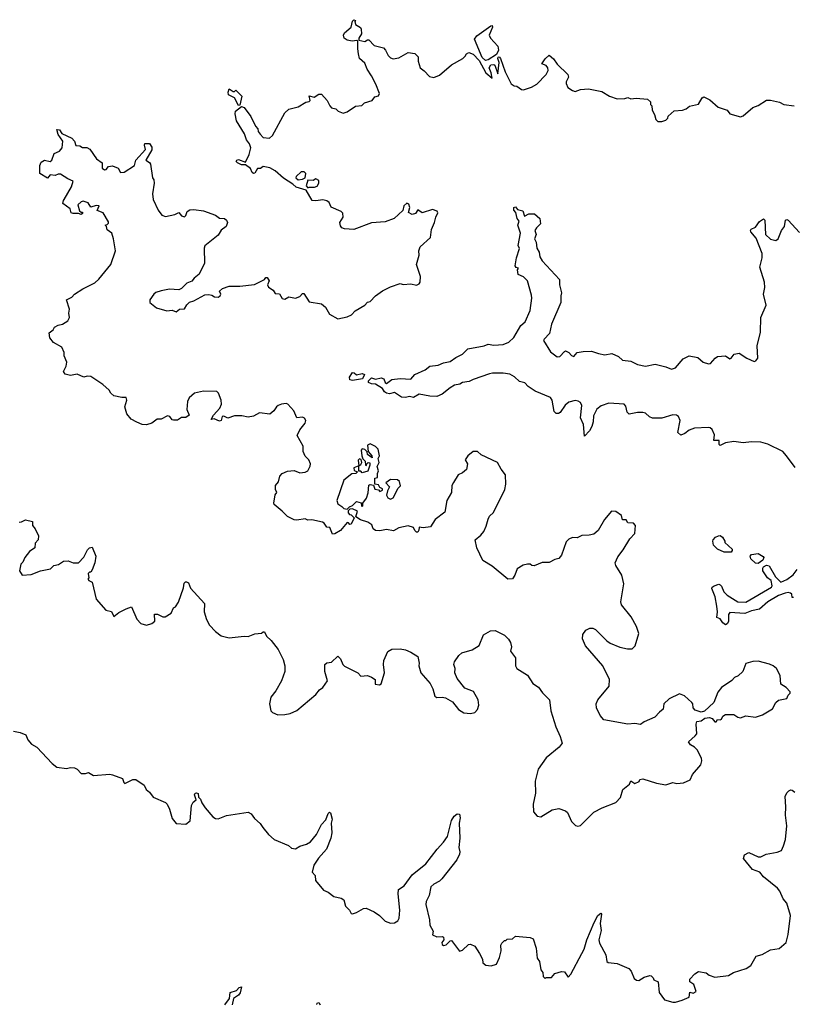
# Model space of a CAD drawing. Extents: x 2029662 to 2246637, y 225654 to 401419.
# Tile 190 of 256: x 2124701 to 2130404, y 300360 to 307620. Entities that reach past the tile are written whole.
import ezdxf

# ---------------------------------------------------------------- set-up
doc = ezdxf.new("R2010")
doc.units = 0

msp = doc.modelspace()

# ---------------------------------------------------------------- linework, layer by layer
at = {"layer": '0CON20XD'}
for points in [[(2125675, 306680), (2125675, 306660), (2125630, 306585), (2125658, 306568), (2125665.9, 306555.9), (2125680, 306455), (2125689.3, 306439.3), (2125692, 306415), (2125679.2, 306335), (2125684.3, 306294.3), (2125721.2, 306215), (2125748.3, 306178.3), (2125775, 306168.8), (2125845, 306184.2), (2125875, 306198), (2125895, 306173.1), (2125915, 306167.3), (2125925.4, 306175), (2125934.5, 306205.5), (2125955, 306217.5), (2125985, 306221.4), (2126055, 306210), (2126145, 306178), (2126175, 306156.7), (2126210, 306155), (2126225, 306142.5), (2126232.5, 306125), (2126222.5, 306095), (2126185, 306067.5), (2126165, 306030), (2126066.6, 305953.4), (2126061.9, 305935), (2126064.3, 305825), (2126025, 305743.3), (2125986.7, 305715), (2125968.8, 305691.2), (2125932.7, 305677.3), (2125893, 305637), (2125875, 305627.5), (2125805, 305632.5), (2125745, 305620), (2125705, 305608), (2125690, 305595), (2125660, 305555), (2125660, 305535), (2125710, 305495), (2125785, 305474.2), (2125825, 305477.5), (2125855, 305466.7), (2125880, 305485), (2125915, 305487.5), (2125931.9, 305518.1), (2125952.9, 305537.1), (2125985, 305545.8), (2126065, 305591.2), (2126095, 305592.5), (2126117.8, 305587.8), (2126135.9, 305575.9), (2126165, 305573.1), (2126180, 305585), (2126182.5, 305595), (2126175, 305617.5), (2126195, 305638), (2126245, 305654.2), (2126325, 305654.2), (2126432.3, 305667.7), (2126506, 305704), (2126515, 305720), (2126525, 305720), (2126540, 305695), (2126528, 305665), (2126535, 305646.7), (2126570, 305625), (2126585, 305600), (2126615, 305597.5), (2126635, 305564), (2126655, 305560), (2126685, 305575.8), (2126735, 305566.2), (2126765, 305578.6), (2126785, 305600), (2126795, 305602), (2126835, 305540), (2126926.2, 305525), (2126955, 305499.2), (2126985, 305448.6), (2127045, 305414), (2127115, 305428.1), (2127146, 305445), (2127175, 305474.3), (2127244.4, 305515.6), (2127265, 305536.7), (2127285, 305543.3), (2127325, 305583.8), (2127375, 305620), (2127435, 305651.2), (2127505, 305673.8), (2127527.7, 305667.7), (2127585, 305671.2), (2127625, 305663.3), (2127645, 305672.5), (2127652.5, 305685), (2127656.1, 305726.1), (2127626.2, 305815), (2127646.1, 305883.9), (2127643.8, 305915), (2127654.2, 305945.8), (2127728.8, 306015), (2127735.9, 306074.1), (2127760, 306125), (2127767.5, 306165), (2127783.8, 306195), (2127779.2, 306209.2), (2127745, 306221.2), (2127667, 306197), (2127635, 306217.5), (2127619.3, 306190.7), (2127593.6, 306183.6), (2127568.3, 306198.3), (2127576.2, 306235), (2127568.8, 306258.8), (2127555, 306267.5), (2127532.3, 306247.7), (2127526.4, 306213.6), (2127462.5, 306155), (2127395, 306128.8), (2127293.3, 306123.3), (2127165, 306073.3), (2127095, 306078.8), (2127076.4, 306086.4), (2127065, 306100), (2127061.2, 306125), (2127086.2, 306163.8), (2127083.1, 306193.1), (2127070, 306205), (2126997.7, 306237.7), (2126981.2, 306271.2), (2126965.4, 306285.4), (2126935, 306292.5), (2126883.9, 306283.9), (2126856.4, 306286.4), (2126813.8, 306363.8), (2126740, 306385), (2126715, 306407.5), (2126645, 306451.4), (2126585, 306505.8), (2126545, 306528), (2126495, 306536.7), (2126475, 306523.3), (2126455, 306522.5), (2126435, 306487.5), (2126425, 306486.7), (2126413.8, 306493.8), (2126401.7, 306521.7), (2126365, 306550), (2126335, 306550), (2126306.7, 306565), (2126296.7, 306575), (2126302.5, 306585), (2126315, 306588.8), (2126365, 306570), (2126391.4, 306625), (2126405.7, 306675), (2126395.8, 306705), (2126373.3, 306733.3), (2126359.4, 306779.4), (2126300, 306875), (2126288.8, 306925), (2126292.5, 306945), (2126335, 306980), (2126355, 306972.5), (2126403.8, 306905), (2126440, 306835), (2126456.1, 306816.1), (2126460, 306795), (2126473.3, 306775), (2126495, 306752.5), (2126543.6, 306746.4), (2126563.8, 306765), (2126655, 306933.3), (2126685, 306960), (2126755, 306976.7), (2126809.3, 307010.7), (2126835, 307017.5), (2126842.5, 307025), (2126835, 307057.5), (2126870.7, 307049.3), (2126905, 307071.2), (2126925, 307072), (2126968.8, 307025), (2126987.5, 306985), (2127000.7, 306970.7), (2127031.7, 306961.7), (2127047.5, 306945), (2127085, 306932), (2127115, 306940), (2127177, 306983), (2127223.9, 306986.1), (2127243.9, 307006.1), (2127300, 307025), (2127320, 307050), (2127345, 307057.5), (2127353.3, 307075), (2127325.8, 307145), (2127295, 307206.7), (2127262, 307255), (2127245, 307300), (2127206, 307335), (2127199.3, 307369.3), (2127192.5, 307405), (2127192.5, 307462.5), (2127186.7, 307466.7), (2127151.7, 307461.7), (2127115, 307470), (2127094, 307485), (2127087.5, 307505), (2127095, 307523.8), (2127144.2, 307565), (2127155, 307610), (2127165, 307620), (2127176.7, 307615), (2127172.5, 307607.5), (2127176.7, 307585), (2127212.2, 307562.2), (2127219.1, 307549.1), (2127220, 307515), (2127200, 307485), (2127200, 307470), (2127245, 307458.8), (2127265, 307472.5), (2127275, 307471.9), (2127315, 307430), (2127382.9, 307412.9), (2127398, 307395), (2127416.2, 307355), (2127435, 307338.8), (2127455, 307332.5), (2127495, 307338.8), (2127565, 307378.8), (2127615, 307370), (2127638.8, 307345), (2127637.5, 307315), (2127652.5, 307265), (2127683, 307243), (2127721.2, 307201.2), (2127755, 307193.3), (2127795, 307210), (2127885, 307288), (2127966.7, 307335), (2127985, 307350), (2127995, 307368.8), (2128012.2, 307377.8), (2128044.3, 307365), (2128088.8, 307318.8), (2128137.8, 307227.8), (2128185, 307190), (2128177.3, 307227.3), (2128160.8, 307265), (2128175, 307286), (2128195, 307290), (2128203.6, 307283.6), (2128225, 307220), (2128236.7, 307305), (2128226.2, 307335), (2128227, 307343), (2128235, 307346.2), (2128245.6, 307335), (2128278.5, 307235), (2128325, 307146.7), (2128345, 307132.5), (2128365, 307130), (2128400, 307105), (2128415, 307102.5), (2128475, 307123.3), (2128512.5, 307145), (2128582.5, 307215), (2128596.7, 307245), (2128593.3, 307265), (2128583, 307283), (2128550, 307295), (2128575, 307332.5), (2128605, 307357.5), (2128635, 307332.5), (2128662.3, 307292.3), (2128742.5, 307215), (2128747.5, 307195), (2128728.3, 307161.7), (2128728.3, 307148.3), (2128740.7, 307120.7), (2128775, 307096.7), (2128795, 307091.2), (2128835, 307106.2), (2128895, 307110), (2128991.7, 307091.7), (2129050, 307055), (2129105, 307037.5), (2129161.7, 307038.3), (2129185, 307047.5), (2129205, 307037.5), (2129245, 307042.5), (2129330, 307035), (2129350, 307015), (2129350, 306995), (2129360, 306985), (2129363, 306953), (2129381.7, 306921.7), (2129390, 306885), (2129405, 306870), (2129435, 306870), (2129465, 306880), (2129480, 306895), (2129481.7, 306908.3), (2129525, 306947.5), (2129587, 306953), (2129615, 306962.5), (2129638.3, 306981.7), (2129705, 306996.7), (2129732.5, 307045), (2129745, 307050), (2129789.1, 307029.1), (2129850, 306975), (2129915, 306952.5), (2129935, 306926.2), (2130015, 306904), (2130035, 306910), (2130105, 306972), (2130145, 306987.5), (2130205, 307025.8), (2130235, 307027.5), (2130302.5, 307012.5), (2130335, 306993.8), (2130410, 306985)], [(2128135, 307320), (2128110.5, 307340.5), (2128053.4, 307476.6), (2128070, 307500), (2128173.8, 307575), (2128185, 307576.7), (2128186, 307565), (2128161.5, 307505), (2128171.1, 307485), (2128225.3, 307425.3), (2128230.5, 307395), (2128216.2, 307363.8), (2128155, 307323.1), (2128135, 307320)], [(2126315, 306987.5), (2126283.8, 307043.8), (2126240, 307065), (2126236.7, 307085), (2126245, 307110), (2126275, 307090), (2126285, 307090), (2126295, 307100), (2126337.5, 307055), (2126325, 306990), (2126315, 306987.5)], [(2127585, 302956.2), (2127635.7, 302925.7), (2127646.2, 302875), (2127643.8, 302855), (2127658, 302805), (2127726.5, 302726.5), (2127747.1, 302685), (2127761.2, 302631.2), (2127775, 302623.1), (2127815, 302625.5), (2127838.9, 302618.9), (2127890.3, 302590.3), (2127935, 302533.3), (2127975, 302510), (2128025, 302504), (2128055, 302512), (2128075.7, 302534.3), (2128086.1, 302566.1), (2128081.2, 302605), (2128046.9, 302666.9), (2127982.1, 302692.1), (2127925, 302763.3), (2127908, 302805), (2127910.6, 302835), (2127901.4, 302865), (2127905.7, 302885), (2127937.6, 302932.4), (2127959.1, 302950.9), (2128035.8, 302974.2), (2128087.5, 303005), (2128121.2, 303085), (2128172.5, 303115), (2128205, 303115.7), (2128275, 303082), (2128305, 303053.3), (2128318.3, 303028.3), (2128326.2, 302995), (2128318, 302965), (2128356.2, 302915), (2128356.7, 302855), (2128366.7, 302835), (2128445, 302788), (2128483.3, 302725), (2128525, 302697.5), (2128555.7, 302655.7), (2128605.5, 302605.5), (2128615.8, 302525), (2128652.5, 302405), (2128685.8, 302335), (2128698.8, 302285), (2128678, 302255), (2128583, 302177), (2128522, 302095), (2128500, 302005), (2128503, 301917), (2128486.2, 301835), (2128488.3, 301778.3), (2128515, 301747.5), (2128543, 301743), (2128625, 301793.3), (2128675, 301803.3), (2128725, 301786.2), (2128740, 301775), (2128767.7, 301707.7), (2128799.2, 301679.2), (2128815, 301674), (2128835, 301678.8), (2128934.3, 301775.7), (2128995, 301808.1), (2129095, 301848.8), (2129130, 301885), (2129147.5, 301945), (2129196.4, 301983.6), (2129205, 302006.7), (2129235, 301987.5), (2129268.3, 302001.7), (2129271.7, 302018.3), (2129295, 302022.5), (2129395, 301990), (2129465, 301979.2), (2129515, 301996), (2129545, 301988.8), (2129595, 301994), (2129642.5, 302015), (2129660, 302055), (2129723.3, 302125), (2129728.8, 302155), (2129726.7, 302175), (2129695.8, 302235.8), (2129675, 302256.7), (2129645, 302272.5), (2129630, 302295), (2129681.2, 302338.8), (2129692, 302355), (2129687.5, 302425), (2129693.3, 302445), (2129725, 302451.2), (2129751.2, 302468.8), (2129785, 302473.8), (2129805, 302467.5), (2129825, 302442), (2129835, 302443.8), (2129845, 302460), (2129865, 302456.7), (2129875, 302463.3), (2129884.3, 302485.7), (2129904.1, 302495.9), (2129965, 302497.5), (2129995, 302476), (2130015, 302473.1), (2130055, 302486.2), (2130125, 302478), (2130175.6, 302494.4), (2130251.2, 302538.8), (2130273.9, 302586.1), (2130295, 302602.5), (2130356.1, 302613.9), (2130365, 302640), (2130380, 302655), (2130380, 302665), (2130350, 302695), (2130311.7, 302721.7), (2130305.7, 302785), (2130280, 302835), (2130256.2, 302855), (2130227.6, 302867.6), (2130145, 302890), (2130105, 302887.5), (2130055, 302874), (2130031.9, 302815), (2129996.9, 302783.1), (2129970.2, 302769.8), (2129951.3, 302748.7), (2129874.1, 302695.9), (2129848.3, 302661.7), (2129818.8, 302585), (2129749.7, 302520.3), (2129725, 302514), (2129679.5, 302529.5), (2129666.2, 302545), (2129663.8, 302575), (2129656.7, 302585), (2129601.2, 302635), (2129565, 302649.2), (2129488.3, 302611.7), (2129450, 302575), (2129443.3, 302535), (2129416.7, 302515), (2129384, 302476), (2129305, 302443.3), (2129277.7, 302422.3), (2129235, 302430), (2129185, 302426), (2129007.6, 302457.6), (2128979.3, 302489.3), (2128952.9, 302545), (2128951.1, 302575), (2128962.2, 302605), (2129045.6, 302705), (2129048.9, 302755), (2128998.6, 302855), (2128873, 303003), (2128850, 303055), (2128852.7, 303087.3), (2128875, 303117.5), (2128905, 303132.5), (2128925, 303133.3), (2128945, 303123.3), (2129029.1, 303039.1), (2129053.7, 303023.7), (2129125, 302993.1), (2129181.2, 302981.2), (2129215, 302981.2), (2129237.7, 303002.3), (2129266.1, 303093.9), (2129247.5, 303145), (2129207.5, 303217.5), (2129138.1, 303305), (2129133.4, 303326.6), (2129155, 303460), (2129140.8, 303525), (2129096.2, 303595), (2129090, 303615), (2129111.3, 303658.7), (2129150, 303710), (2129198.3, 303791.7), (2129235, 303832.5), (2129240.7, 303890.7), (2129225, 303908.8), (2129185, 303910), (2129172.5, 303932.5), (2129145, 303932.5), (2129137.5, 303965), (2129095, 303994), (2129063.3, 303995), (2129011.2, 303935), (2128965.6, 303854.4), (2128932.7, 303827.3), (2128898.3, 303818.3), (2128845, 303817.5), (2128809.3, 303800.7), (2128775, 303801.2), (2128749.5, 303790.5), (2128730.3, 303769.7), (2128695, 303672.5), (2128675, 303646.2), (2128645, 303640), (2128605, 303618.8), (2128551.7, 303618.3), (2128492.7, 303592.7), (2128476.7, 303595), (2128465, 303606), (2128444.3, 303605.7), (2128413.1, 303596.9), (2128368.3, 303571.7), (2128352, 303525), (2128335, 303496.7), (2128300, 303495), (2128185, 303591.2), (2128115, 303632), (2128070, 303725), (2128058.8, 303785), (2128100.6, 303819.4), (2128123.2, 303846.8), (2128140.8, 303885), (2128153.3, 303936.7), (2128165, 303958.8), (2128193.2, 303986.8), (2128276.5, 304155), (2128285.6, 304195), (2128282, 304265), (2128249.2, 304305), (2128224.4, 304354.4), (2128102.5, 304412.5), (2128075, 304435.6), (2128045, 304437.1), (2128003.8, 304405), (2127984.2, 304375), (2128001.2, 304345), (2127995.8, 304304.2), (2127965, 304280), (2127932.5, 304265), (2127898.3, 304208.3), (2127886.2, 304185), (2127883.3, 304135), (2127850, 304075), (2127835, 303990), (2127763.3, 303935), (2127728.3, 303881.7), (2127674.2, 303874.2), (2127645, 303877.5), (2127643.3, 303855), (2127635, 303842.5), (2127625, 303842.5), (2127615, 303852.5), (2127605, 303876.7), (2127565, 303888.8), (2127496.1, 303873.9), (2127457.7, 303852.3), (2127405, 303860), (2127355, 303851.2), (2127324.2, 303854.2), (2127307.5, 303865), (2127297.5, 303895), (2127267.5, 303915), (2127213, 303933), (2127180, 303955), (2127190, 303995), (2127155, 304012.5), (2127135, 304010), (2127122.5, 303997.5), (2127123, 303983), (2127131.7, 303971.7), (2127145, 303970), (2127167.5, 303947.5), (2127145, 303900), (2127135, 303897.5), (2127125, 303910), (2127115, 303912.5), (2127065.8, 303854.2), (2127025, 303828.8), (2127007, 303827), (2126986.7, 303875), (2126965, 303877.5), (2126945, 303907.5), (2126933.9, 303913.9), (2126855, 303931.4), (2126825, 303930.8), (2126805, 303940.8), (2126745, 303928.8), (2126725, 303933.3), (2126675, 303958), (2126636.6, 303996.6), (2126577.5, 304045), (2126573.8, 304055), (2126584, 304116), (2126597.5, 304135), (2126587.5, 304155), (2126587.5, 304185), (2126608, 304212), (2126617.5, 304255), (2126636.1, 304273.9), (2126675, 304290.6), (2126725, 304295.7), (2126765, 304280), (2126806.4, 304283.6), (2126825, 304292.5), (2126842.3, 304327.7), (2126844, 304345), (2126832, 304375), (2126805, 304402.5), (2126790.6, 304435), (2126790, 304475), (2126745.8, 304555), (2126765.8, 304595), (2126805.7, 304644.3), (2126810, 304665), (2126801.4, 304681.4), (2126785, 304690), (2126745, 304683.3), (2126721.2, 304735), (2126678.8, 304785), (2126665, 304789.2), (2126630, 304785), (2126607.5, 304775), (2126593.3, 304765), (2126574, 304735), (2126545, 304711.4), (2126469.4, 304720.6), (2126425, 304695.7), (2126385, 304688.6), (2126337.9, 304697.9), (2126285, 304698.8), (2126235, 304682.5), (2126205, 304697.5), (2126193.3, 304695), (2126186.2, 304665), (2126175, 304658.8), (2126135, 304676.7), (2126113, 304673), (2126128.8, 304705), (2126175.5, 304754.5), (2126187.5, 304785), (2126186, 304815), (2126167.1, 304865), (2126155, 304879.4), (2126055, 304880), (2125990, 304865), (2125949.3, 304830.7), (2125937.5, 304805), (2125932.5, 304745), (2125950, 304705), (2125925, 304687.5), (2125895, 304687.5), (2125865, 304666.7), (2125835, 304667.5), (2125825, 304670), (2125807.5, 304695), (2125791.7, 304698.3), (2125745, 304673.3), (2125715, 304674), (2125675, 304646.2), (2125635, 304633.8), (2125605, 304636.2), (2125565, 304652), (2125523.8, 304673.8), (2125491.2, 304715), (2125476, 304765), (2125492, 304815), (2125485, 304833.3), (2125455, 304833.3), (2125395, 304846.7), (2125373.3, 304865), (2125359.5, 304889.5), (2125315, 304930), (2125225, 304988), (2125199.5, 304990.5), (2125173.8, 304983.8), (2125125, 305006.7), (2125075, 304996.2), (2125035, 305006.7), (2125024.2, 305025.8), (2125043.3, 305065), (2125047.5, 305095), (2125028.3, 305141.7), (2125030, 305165), (2125012.5, 305205), (2124950.6, 305240.6), (2124924.4, 305274.4), (2124918.3, 305311.7), (2124946.7, 305333.3), (2124956.7, 305353.3), (2124985, 305368.8), (2125015.9, 305374.1), (2125055, 305400), (2125067.5, 305425), (2125062.5, 305455), (2125067.5, 305485), (2125046.7, 305555), (2125085, 305573.8), (2125105, 305596.2), (2125167.5, 305635), (2125255, 305680), (2125284.2, 305705.8), (2125373.1, 305815), (2125406.7, 305915), (2125392.5, 306005), (2125380, 306045), (2125345, 306070), (2125340, 306095), (2125330, 306105), (2125345, 306110), (2125355, 306120), (2125355, 306130), (2125315.9, 306195.9), (2125273, 306213), (2125287.5, 306247.5), (2125265, 306248.8), (2125225, 306237.5), (2125205, 306270), (2125168.3, 306281.7), (2125155, 306277.5), (2125130, 306255), (2125141.7, 306211.7), (2125155, 306200), (2125165, 306200), (2125165, 306190), (2125155, 306182.5), (2125135, 306190), (2125095, 306190), (2125080, 306195), (2125072.5, 306225), (2125020, 306265), (2125023, 306287), (2125030, 306295), (2125081.7, 306388.3), (2125095, 306430), (2125055, 306446.7), (2125001.2, 306481.2), (2124985, 306481.4), (2124961.7, 306471.7), (2124925, 306476.2), (2124905, 306451.2), (2124850, 306485), (2124850, 306545), (2124859.7, 306570.3), (2124885, 306584), (2124926.1, 306573.9), (2124936.7, 306585), (2124955, 306633.3), (2124995, 306650), (2125013.3, 306675), (2125020, 306725), (2124985, 306772.5), (2124975, 306810), (2124995, 306807.5), (2125011.7, 306781.7), (2125085, 306746), (2125106, 306725), (2125115, 306692.5), (2125145, 306690), (2125165, 306678.8), (2125195, 306676.7), (2125218.8, 306665), (2125266.7, 306595), (2125310, 306565), (2125310, 306525), (2125325, 306512.5), (2125337.5, 306515), (2125355, 306537.5), (2125385, 306543.3), (2125425.9, 306525.9), (2125445, 306492.5), (2125470, 306495), (2125547.5, 306545), (2125556.4, 306583.6), (2125628, 306662), (2125620, 306695), (2125623.8, 306706.2), (2125657, 306707), (2125675, 306680)], [(2126755, 306438.8), (2126785, 306444), (2126805.8, 306454.2), (2126811.4, 306485), (2126797, 306497), (2126775, 306498.8), (2126738.8, 306465), (2126736.7, 306455), (2126755, 306438.8)], [(2126825, 306380), (2126833.8, 306386.2), (2126875, 306385.5), (2126895, 306391.4), (2126907.3, 306415), (2126905.5, 306435), (2126885, 306445.6), (2126864.5, 306435.5), (2126824.2, 306435.8), (2126813.3, 306395), (2126825, 306380)], [(2130417, 304317), (2130354.4, 304405), (2130325.7, 304435), (2130215, 304489.2), (2130165, 304504), (2130095, 304507.5), (2130035, 304500), (2129965, 304508.8), (2129905, 304498.8), (2129865, 304480), (2129857, 304487), (2129856.7, 304516.7), (2129818.3, 304518.3), (2129822, 304558), (2129805, 304598.8), (2129791.2, 304611.2), (2129775, 304614.2), (2129675, 304608.8), (2129635, 304593.3), (2129605, 304570), (2129575, 304557.5), (2129553.3, 304575), (2129570, 304665), (2129556.7, 304695), (2129542.5, 304705), (2129515, 304705.5), (2129435, 304682.5), (2129367, 304683), (2129342.5, 304692.5), (2129315, 304717.8), (2129295, 304724.4), (2129255, 304724.3), (2129195, 304711.2), (2129178.8, 304725), (2129169.7, 304769.7), (2129156.2, 304786.2), (2129045, 304792.1), (2128986.4, 304773.6), (2128955, 304748.8), (2128931.4, 304698.6), (2128928.9, 304655), (2128919.1, 304620.9), (2128900.8, 304589.2), (2128865, 304550), (2128857.5, 304635), (2128835.7, 304685), (2128844.2, 304775), (2128835, 304797.5), (2128818, 304808), (2128795, 304811.1), (2128749.7, 304800.3), (2128721.5, 304778.5), (2128685.6, 304724.4), (2128673.8, 304716.2), (2128656.4, 304716.4), (2128641.7, 304731.7), (2128626.2, 304815), (2128613.3, 304835), (2128499.8, 304879.8), (2128448.8, 304915), (2128425, 304943.3), (2128385, 304952), (2128347.6, 304987.6), (2128315, 305005.5), (2128265, 305012.9), (2128185.6, 305014.4), (2128165, 305009.4), (2128045, 304967.5), (2128015, 304951.4), (2127965, 304945.8), (2127945, 304932.5), (2127905, 304924.4), (2127873.5, 304906.5), (2127815, 304859.2), (2127775, 304842.5), (2127725, 304844.2), (2127645, 304858), (2127605, 304833.3), (2127575, 304841.2), (2127545, 304834.2), (2127515, 304837.5), (2127465, 304870), (2127427.5, 304862.5), (2127405, 304866), (2127391.2, 304875), (2127375, 304900), (2127323.8, 304933.8), (2127295, 304936), (2127273.3, 304945), (2127271.7, 304958.3), (2127295, 304980), (2127325, 304970), (2127365, 304978.8), (2127385, 304972.5), (2127394, 304944), (2127405, 304936.7), (2127445, 304967.5), (2127505, 304974.4), (2127585, 304970), (2127613.3, 305005), (2127691.2, 305038.8), (2127724.1, 305065.9), (2127785, 305073.3), (2127825, 305089.4), (2127875, 305098.6), (2127915, 305130), (2127965, 305153.8), (2128005, 305192.5), (2128125, 305214.3), (2128155, 305226.9), (2128195, 305220), (2128265, 305225.7), (2128307.3, 305242.7), (2128342.9, 305277.1), (2128394.2, 305365.8), (2128427.6, 305392.4), (2128463.3, 305475), (2128475.9, 305565.9), (2128475, 305590), (2128445, 305693.3), (2128415, 305723.8), (2128375, 305740), (2128370, 305775), (2128377, 305787), (2128361.7, 305791.7), (2128353.3, 305805), (2128363.3, 305865), (2128386.1, 305933.9), (2128376.2, 305956.2), (2128391.9, 306045), (2128374.2, 306105), (2128383.3, 306135), (2128367.5, 306155), (2128358.8, 306198.8), (2128343.3, 306215), (2128343.9, 306236.1), (2128355, 306240), (2128371.2, 306221.2), (2128410, 306210), (2128422.5, 306172.5), (2128455, 306189.2), (2128495, 306187.5), (2128535, 306153.3), (2128541.4, 306115), (2128510, 306085), (2128498, 306065), (2128508, 306035), (2128496.7, 306005), (2128508.6, 305978.6), (2128513.1, 305935), (2128530, 305905), (2128535, 305872.5), (2128551.7, 305841.7), (2128680, 305705), (2128680, 305665), (2128696, 305605), (2128690, 305585), (2128690, 305535), (2128620.6, 305375), (2128606, 305305), (2128566.2, 305265), (2128563.1, 305255), (2128615, 305171.4), (2128663.3, 305135), (2128683, 305137), (2128717, 305173)], [(2128717, 305173), (2128725, 305177.5), (2128750, 305165), (2128767.5, 305145), (2128785, 305136.7), (2128810, 305165), (2128855, 305173.3), (2128915, 305175.8), (2128967.5, 305157.5), (2129015, 305150), (2129065, 305158), (2129115, 305136), (2129145, 305109.4), (2129205, 305101.5), (2129255, 305077.1), (2129315, 305065.6), (2129385, 305078.9), (2129465, 305060.6), (2129505, 305044.4), (2129535, 305052.9), (2129591.7, 305118.3), (2129635, 305142.5), (2129698.8, 305128.8), (2129740, 305095), (2129778.6, 305081.4), (2129792.5, 305085), (2129826.7, 305125), (2129845, 305136), (2129905, 305142), (2129935, 305118.8), (2129946.7, 305125), (2129967.5, 305155), (2130005, 305162), (2130060, 305125), (2130115, 305099.4), (2130128.6, 305105), (2130141.1, 305125), (2130138.4, 305215), (2130162.4, 305315), (2130164.7, 305425), (2130204.5, 305515), (2130183.1, 305595), (2130194.3, 305645), (2130191.9, 305685), (2130158, 305795), (2130173.3, 305865), (2130174, 305895), (2130128.9, 306008.9), (2130090.8, 306055), (2130088, 306065), (2130093.8, 306075), (2130125, 306091.2), (2130155, 306132.5), (2130185, 306152.5), (2130193, 306143), (2130200, 306035), (2130235, 306000.6), (2130275, 305990.8), (2130292.5, 306005), (2130317.5, 306065), (2130338, 306095), (2130347, 306143), (2130355, 306146.7), (2130365, 306141.2), (2130450.2, 306050.2)], [(2127155, 304960), (2127133.8, 304965), (2127133.3, 304985), (2127155, 305017.5), (2127167, 305017), (2127185, 305002.5), (2127225, 305010), (2127242.5, 305005), (2127228.8, 304971.2), (2127185, 304964), (2127155, 304960)], [(2127115, 304010), (2127131.7, 304028.3), (2127155, 304037.5), (2127183.3, 304066.7), (2127218.3, 304058.3), (2127220, 304035), (2127225, 304030), (2127230, 304035), (2127230, 304055), (2127257, 304093), (2127269.3, 304130.7), (2127275, 304187.5), (2127285, 304192.5), (2127308.3, 304188.3), (2127318.3, 304158.3), (2127345, 304152.5), (2127355, 304140), (2127375, 304150), (2127375, 304160), (2127355, 304170), (2127345, 304190), (2127320, 304195), (2127320, 304240), (2127337.5, 304245), (2127337.5, 304275), (2127346.1, 304293.9), (2127336.7, 304325), (2127350, 304355), (2127342.5, 304385), (2127352.5, 304405), (2127344.3, 304454.3), (2127325, 304474), (2127285, 304492), (2127266.1, 304483.9), (2127270, 304435), (2127297.5, 304405), (2127300, 304390), (2127265, 304413.3), (2127262.5, 304432.5), (2127245, 304450), (2127225, 304456.7), (2127218.8, 304445), (2127223.6, 304403.6), (2127231.7, 304381.7), (2127246.7, 304365), (2127250, 304335), (2127258.3, 304331.7), (2127260, 304345), (2127270, 304355), (2127281.7, 304351.7), (2127282.5, 304335), (2127268.3, 304291.7), (2127225, 304280), (2127215, 304290), (2127201.7, 304291.7), (2127200, 304330), (2127215, 304340), (2127222.5, 304355), (2127217, 304377), (2127205, 304382.5), (2127197, 304373), (2127200, 304330), (2127163.3, 304316.7), (2127167, 304297), (2127190, 304285), (2127180, 304275), (2127149.5, 304270.5), (2127091.2, 304225), (2127038.8, 304075), (2127045, 304051.2), (2127075, 304030), (2127090, 304015), (2127115, 304010)], [(2127435, 304083.6), (2127453.1, 304095), (2127491.2, 304165), (2127508, 304182), (2127500, 304215), (2127485, 304227.5), (2127435, 304230), (2127400, 304205), (2127426.7, 304175), (2127411.2, 304145), (2127406, 304115), (2127415.7, 304095), (2127435, 304083.6)], [(2124696.1, 303913.9), (2124715, 303916.7), (2124745, 303932.5), (2124795, 303920), (2124795, 303890), (2124816.1, 303866.1), (2124840, 303815), (2124836.7, 303785), (2124815, 303760), (2124813.3, 303725), (2124772.3, 303697.7), (2124740, 303655), (2124725, 303620), (2124710, 303605), (2124700, 303555), (2124720, 303525), (2124785, 303530), (2124855, 303556.7), (2124928.8, 303571.2), (2124952.5, 303595), (2124987.7, 303602.3), (2125023.4, 303626.6), (2125058.8, 303628.8), (2125095, 303614.4), (2125135.5, 303614.5), (2125175, 303656.7), (2125199.7, 303710.3), (2125215, 303726), (2125235, 303730), (2125262, 303665), (2125254.2, 303615), (2125235, 303562.5), (2125225, 303546.7), (2125215, 303546), (2125204.6, 303535.4), (2125210, 303505), (2125204, 303495), (2125210, 303485), (2125235, 303472.5), (2125265, 303346.7), (2125335, 303266.7), (2125377.5, 303257.5), (2125395, 303220), (2125431.7, 303248.3), (2125485, 303276.7), (2125525, 303290), (2125565, 303200), (2125595, 303167.5), (2125635, 303156.7), (2125675, 303166.7), (2125697.5, 303185), (2125695, 303237.5), (2125715.8, 303235.8), (2125755, 303216.2), (2125773.6, 303216.4), (2125817.5, 303245), (2125835, 303282.5), (2125849.3, 303290.7), (2125871.2, 303325), (2125908.8, 303431.2), (2125914.3, 303465.7), (2125923.9, 303476.1), (2125930, 303475), (2125945, 303467.5), (2125959.5, 303429.5), (2126063.3, 303315), (2126060.8, 303255), (2126077, 303197), (2126100, 303155), (2126145, 303108.8), (2126186.1, 303076.1), (2126245, 303063.3), (2126355, 303073.8), (2126385, 303071.2), (2126435, 303092), (2126483, 303097), (2126495, 303106.7), (2126506.1, 303106.1), (2126520, 303075), (2126555, 303043.3), (2126605.8, 302975.8), (2126643.6, 302903.6), (2126656.7, 302855), (2126656.2, 302813.8), (2126630, 302745), (2126588.3, 302671.7), (2126553.3, 302625), (2126542.5, 302575), (2126552.5, 302525), (2126565, 302512.5), (2126603.6, 302493.6), (2126655, 302496.7), (2126695.8, 302504.2), (2126744.1, 302525.9), (2126885, 302643.8), (2126911.7, 302678.3), (2126935, 302696.2), (2126969.2, 302745), (2126951.4, 302815), (2126950, 302865), (2126965, 302876.7), (2126998.3, 302881.7), (2127045, 302927.5), (2127065, 302906.7), (2127082, 302865), (2127095, 302853.8), (2127193.3, 302805), (2127215, 302780), (2127265, 302783.3), (2127295, 302773.3), (2127322.5, 302755), (2127320.7, 302720.7), (2127353.6, 302716.4), (2127365.9, 302724.1), (2127391.2, 302805), (2127382.5, 302865), (2127385.6, 302895), (2127415, 302962), (2127445, 302978), (2127505, 302981.2), (2127545, 302974), (2127585, 302956.2)], [(2129895, 303693.7), (2129845, 303715.8), (2129815.7, 303745), (2129809.4, 303775), (2129813.1, 303785), (2129830.8, 303805), (2129852.5, 303815), (2129865, 303815.6), (2129882.5, 303805), (2129900, 303775), (2129900, 303765), (2129954, 303715), (2129954.3, 303705), (2129945, 303694.7), (2129895, 303693.7)], [(2130145, 303609.7), (2130125, 303612.5), (2130091, 303645), (2130086.7, 303663.3), (2130095, 303676.9), (2130145, 303683.3), (2130181.9, 303661.9), (2130186, 303654), (2130180, 303635), (2130145, 303609.7)], [(2130405, 303360), (2130395, 303360), (2130392.5, 303385), (2130382.5, 303392.5), (2130365, 303396.5), (2130345, 303391.1), (2130295, 303374.4), (2130215, 303326.4), (2130155, 303273.3), (2130095, 303260.6), (2130047.3, 303242.7), (2129935, 303250), (2129926.4, 303233.6), (2129927, 303183), (2129916.7, 303165), (2129905, 303158.8), (2129883.1, 303173.1), (2129865, 303202.5), (2129841.2, 303211.2), (2129846, 303255), (2129840, 303295), (2129826.7, 303365), (2129804.2, 303425), (2129806.7, 303435), (2129820, 303445), (2129855, 303456.7), (2129863.6, 303453.6), (2129873.6, 303443.6), (2129891.2, 303401.2), (2129916.6, 303376.6), (2129995, 303327.8), (2130055, 303325.7), (2130243.3, 303435), (2130247.5, 303445), (2130240.5, 303485), (2130213.6, 303505), (2130179.3, 303555), (2130178.5, 303575), (2130185, 303585.4), (2130205, 303598.2), (2130225, 303592.7), (2130273, 303513), (2130312.1, 303472.1), (2130357.2, 303492.8), (2130403.1, 303526.9), (2130431.8, 303565)], [(2124655, 302373.3), (2124705, 302363.3), (2124746.4, 302346.4), (2124761.1, 302311.1), (2124788.8, 302278.8), (2124826.6, 302256.6), (2124941.2, 302135), (2124975, 302108.8), (2125045, 302099.2), (2125076.1, 302106.1), (2125105, 302103.8), (2125125, 302093.3), (2125155, 302061.2), (2125185, 302060.8), (2125208, 302068), (2125245, 302046.7), (2125365, 302056.7), (2125385, 302052.5), (2125460, 302025), (2125467.5, 301995), (2125475, 301987.5), (2125535, 302016.7), (2125556.7, 302016.7), (2125617.5, 301975), (2125632.5, 301945), (2125657.5, 301925), (2125685, 301887.5), (2125775, 301847.5), (2125787.5, 301835), (2125805, 301800), (2125825, 301730), (2125855, 301693.3), (2125925, 301687.5), (2125958.3, 301711.7), (2125967.5, 301825), (2125980.7, 301849.3), (2126001.7, 301868.3), (2125990, 301905), (2125994.1, 301915.9), (2126005, 301920), (2126015.5, 301915), (2126018, 301888), (2126035, 301872.5), (2126042.9, 301845), (2126068, 301808), (2126125, 301741.2), (2126145, 301730), (2126165, 301726.7), (2126225, 301753.3), (2126385, 301777.5), (2126407.5, 301765), (2126430.7, 301730.7), (2126473, 301693), (2126493.6, 301663.6), (2126535, 301612.5), (2126576.4, 301576.4), (2126681.7, 301531.7), (2126705, 301512), (2126735, 301506.2), (2126765, 301526.7), (2126815, 301541.2), (2126845, 301558.8), (2126888.6, 301611.4), (2126925, 301686.7), (2126958.6, 301721.4), (2126975, 301767.5), (2126985, 301776.7), (2126993, 301773), (2127003.8, 301725), (2126998, 301695), (2127000.8, 301625), (2126995.8, 301585), (2126962.5, 301505), (2126902.6, 301437.4), (2126870, 301385), (2126856.7, 301335), (2126879.5, 301309.5), (2126882.3, 301272.3), (2126941.7, 301201.7), (2126975, 301186.7), (2127016.1, 301156.1), (2127071.7, 301141.7), (2127089.3, 301129.3), (2127103.9, 301083.9), (2127132.5, 301055), (2127145, 301030), (2127155, 301027.5), (2127185, 301036.7), (2127235, 301066.2), (2127255, 301068.8), (2127315, 301041.2), (2127354.3, 301014.3), (2127395, 300974)], [(2127395, 300974), (2127435, 300958.6), (2127465, 300961.5), (2127489.4, 300975), (2127497.9, 300995), (2127502.5, 301055), (2127490, 301175), (2127492.3, 301207.7), (2127535, 301233.8), (2127595, 301314), (2127696, 301395), (2127778, 301505), (2127825, 301556.2), (2127853.9, 301596.1), (2127883.8, 301715), (2127902.7, 301747.3), (2127925, 301763.3), (2127942.5, 301762.5), (2127948.8, 301735), (2127940, 301695), (2127945.9, 301585.9), (2127938, 301515), (2127946, 301485), (2127943.9, 301466.1), (2127924.1, 301425.9), (2127814, 301285), (2127795, 301267.5), (2127755, 301246.9), (2127732.9, 301225), (2127718.8, 301161.2), (2127697, 301117), (2127693.8, 301095), (2127723, 300983), (2127723.6, 300943.6), (2127749.3, 300899.3), (2127745, 300872.5), (2127775, 300857.5), (2127815, 300861.2), (2127825.7, 300855.7), (2127828.8, 300835), (2127812.5, 300815), (2127815, 300800), (2127825, 300792.5), (2127845, 300797.5), (2127875, 300827.5), (2127885, 300830), (2127943, 300753), (2127965, 300760), (2128008.3, 300801.7), (2128025, 300802.5), (2128055, 300787.5), (2128091.2, 300735), (2128112.3, 300692.3), (2128116.2, 300665), (2128137.6, 300647.6), (2128175.5, 300644.5), (2128216, 300655), (2128237.5, 300705), (2128250, 300755), (2128247.5, 300795), (2128255, 300810), (2128275, 300830), (2128285, 300830), (2128295, 300840), (2128335, 300842.5), (2128356.7, 300863.3), (2128465, 300853.3), (2128485, 300842.5), (2128508, 300775), (2128515, 300700), (2128532.5, 300675), (2128542.5, 300615), (2128557.5, 300595), (2128560, 300565), (2128575, 300550), (2128582.5, 300557.5), (2128621.7, 300558.3), (2128645, 300587.5), (2128695, 300602.5), (2128718.3, 300598.3), (2128745, 300560), (2128765, 300582.5), (2128845.7, 300735), (2128863.2, 300766.8), (2128881.8, 300835), (2128935, 300964), (2128963.3, 301015), (2128985, 301031.2), (2128990, 301025), (2128981.2, 300955), (2128986.4, 300905), (2128970, 300835), (2128975, 300810), (2129022.5, 300725), (2129030, 300675), (2129038.3, 300668.3), (2129105, 300661.2), (2129192.5, 300625), (2129208.8, 300605), (2129231.3, 300551.3), (2129247.7, 300537.7), (2129265, 300536), (2129305, 300559.2), (2129345, 300572.5), (2129355, 300570), (2129370, 300555), (2129375, 300540), (2129407.5, 300525), (2129415.9, 300445.9), (2129455, 300393.8), (2129515, 300376.7), (2129535, 300376.7), (2129585, 300390), (2129635, 300412.5), (2129641.7, 300448.3), (2129665, 300442.5), (2129687.5, 300455), (2129670, 300505), (2129640, 300525), (2129640, 300545), (2129677.5, 300585), (2129705, 300602.5), (2129761.7, 300591.7), (2129784.3, 300574.3), (2129825, 300560), (2129925, 300572), (2129962.5, 300595), (2130057.5, 300625), (2130090, 300645), (2130130, 300715), (2130175, 300727.5), (2130235, 300761.2), (2130299.5, 300770.5), (2130350, 300815), (2130366.7, 300875), (2130384.3, 301015), (2130356, 301105), (2130328.8, 301138.8), (2130304.2, 301194.2), (2130287, 301217), (2130185, 301298.8), (2130157.5, 301335), (2130102.5, 301355), (2130035.8, 301435), (2130045, 301461.2), (2130075, 301478.8), (2130145, 301448), (2130165, 301446.2), (2130202.7, 301467.3), (2130285, 301482.5), (2130316.4, 301493.6), (2130330.7, 301529.3), (2130346.2, 301575), (2130356.1, 301676.1), (2130346, 301755), (2130348.8, 301815), (2130343, 301893), (2130355, 301920), (2130370, 301935), (2130385, 301942.5), (2130395, 301940), (2130415, 301923.3)], [(2126212.5, 300355), (2126248.1, 300401.9), (2126253.3, 300446.7), (2126299.2, 300460.8), (2126320, 300485), (2126335, 300490), (2126325.5, 300444.5)], [(2126325.5, 300444.5), (2126315, 300426.7), (2126276.8, 300403.2), (2126268.1, 300355)], [(2126892, 300358), (2126895, 300368.8), (2126905, 300372.5), (2126915, 300356.7)]]:
    msp.add_lwpolyline(points, dxfattribs=at)

doc.saveas('drawing.dxf')
